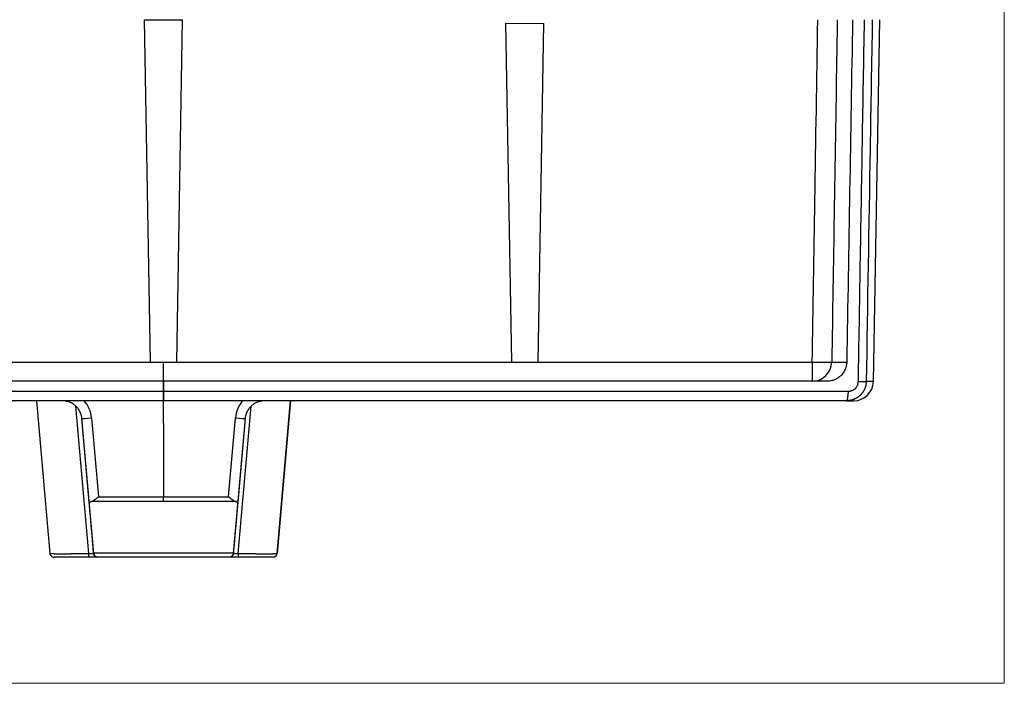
# Model space of a CAD drawing. Header units: millimetres. Extents: x 32 to 397, y 27 to 270.
# Tile 3 of 26: x 155 to 205, y 27 to 61. Entities that reach past the tile are written whole.
import ezdxf

# ---------------------------------------------------------------- set-up
doc = ezdxf.new("R2010")
doc.units = ezdxf.units.MM
doc.layers.add('1', color=7, linetype='Continuous', true_color=0xffffff)

msp = doc.modelspace()

# ---------------------------------------------------------------- linework, layer by layer
at = {"layer": '1', "color": 8, "linetype": 'Continuous', "lineweight": 18}
for p in [(204.92, 95.016), (118.83, 27.098)]:
    msp.add_line(p, (204.92, 27.098), dxfattribs=at)
at = {"layer": '1', "color": 18, "linetype": 'Continuous', "lineweight": 25}
for p, q in [((160.895, 61.047), (161.875, 61.057)), ((161.2, 43.54), (160.895, 61.047)), ((161.875, 61.057), (162.855, 61.047)), ((162.55, 43.54), (162.855, 61.047)), ((198.215, 42.54), (198.539, 61.057)), ((179.7, 43.54), (179.398, 60.881)), ((179.398, 60.881), (181.352, 60.861)), ((181.05, 43.54), (181.352, 60.861)), ((144.05, 43.54), (161.2, 43.54)), ((161.2, 43.54), (162.55, 43.54)), ((161.875, 42.557), (161.875, 43.54)), ((162.55, 43.54), (179.7, 43.54)), ((179.7, 43.54), (181.05, 43.54)), ((181.05, 43.54), (195.088, 43.54)), ((196.085, 43.54), (196.854, 43.54)), ((161.875, 42.557), (128.662, 42.557)), ((161.875, 40.403), (161.875, 42.557)), ((195.088, 42.557), (161.875, 42.557)), ((195.847, 42.557), (195.088, 42.557)), ((198.215, 42.54), (197.849, 42.54)), ((155.372, 41.557), (156.056, 33.74)), ((168.375, 41.557), (167.691, 33.74)), ((167.692, 33.74), (168.376, 41.557)), ((196.845, 41.557), (197.215, 41.557)), ((158.049, 33.74), (157.389, 41.281)), ((165.698, 33.74), (166.357, 41.279)), ((158.299, 33.74), (157.693, 40.667)), ((157.696, 40.644), (157.695, 40.644)), ((158.071, 36.366), (157.696, 40.644)), ((158.194, 40.681), (158.548, 36.64)), ((161.875, 40.403), (161.875, 36.64)), ((165.2, 36.64), (165.553, 40.681)), ((166.055, 40.667), (165.449, 33.74)), ((166.051, 40.644), (165.677, 36.366)), ((166.053, 40.644), (166.051, 40.644)), ((158.049, 33.557), (158.049, 33.74)), ((158.049, 33.74), (158.299, 33.74)), ((158.498, 33.557), (158.049, 33.557)), ((158.297, 33.766), (165.451, 33.766)), ((158.299, 33.74), (158.299, 33.74)), ((158.499, 33.557), (158.498, 33.557)), ((165.249, 33.557), (158.499, 33.557)), ((165.25, 33.557), (165.249, 33.557)), ((165.698, 33.557), (165.25, 33.557)), ((165.448, 33.74), (165.449, 33.74)), ((165.449, 33.74), (165.698, 33.74)), ((167.691, 33.74), (167.692, 33.74))]:
    msp.add_line(p, q, dxfattribs=at)
for centre, radius, start, end in [((197.215, 42.557), 1, 270, 359), ((156.256, 33.757), 0.2, 185, 213.9347), ((156.256, 33.757), 0.2, 248.0967, 270)]:
    msp.add_arc(centre, radius, start, end, dxfattribs=at)
for centre, major_axis, ratio, start_param, end_param in [((195.088, 43.557), (0, -1), 0.997253, 0, 1.553343), ((195.088, 43.557), (0, -1), 0.000175, 4.729842, 6.283185), ((195.088, 43.557), (-1, 0.016), 0.017453, 1.570904, 3.06746), ((197.349, 42.548), (-0.5, 0.008), 0.014409, 1.769598, 3.099228), ((196.845, 42.057), (0, 0.5), 0.194464, 3.141593, 4.694936), ((156.7, 40.55), (-1.057, -1.064), 0.999998, 2.440321, 3.089922), ((167.048, 40.55), (1.057, -1.064), 0.999998, 3.174998, 3.842864), ((158.194, 40.688), (0.498, 0.044), 0.013924, 3.141767, 4.711347), ((165.553, 40.688), (0.498, -0.044), 0.013924, 4.713431, 6.283011), ((158.294, 33.807), (0.022, -0.25), 0.000174, 1.297674, 1.407362), ((158.498, 33.757), (0, -0.2), 0.999825, 4.799655, 6.283185), ((165.25, 33.757), (0, -0.2), 0.999825, 0, 1.48353), ((165.454, 33.807), (-0.022, -0.25), 0.000174, 4.875822, 4.98551), ((165.698, 33.757), (0, -0.2), 0.000351, 4.799655, 6.283185), ((167.492, 33.757), (0, -0.2), 1, 0, 1.48353), ((167.493, 33.757), (0, -0.2), 1, 0, 1.48353)]:
    msp.add_ellipse(centre, major_axis=major_axis, ratio=ratio, start_param=start_param, end_param=end_param, dxfattribs=at)
for points, knots in [([(195.088, 43.54), (195.132, 46.3), (195.177, 49.061), (195.272, 54.9), (195.322, 57.979), (195.371, 61.057)], [0, 0, 0, 0, 0.47281, 0.47281, 1, 1, 1, 1]), ([(196.369, 61.057), (196.358, 60.391), (196.347, 59.724), (196.293, 56.392), (196.25, 53.726), (196.166, 48.553), (196.126, 46.046), (196.085, 43.54)], [0, 0, 0, 0, 0.114139, 0.114139, 0.570697, 0.570697, 1, 1, 1, 1]), ([(197.15, 61.057), (197.101, 58.138), (197.052, 55.218), (196.953, 49.379), (196.903, 46.459), (196.854, 43.54)], [0, 0, 0, 0, 0.5, 0.5, 1, 1, 1, 1]), ([(197.448, 42.54), (197.481, 44.528), (197.515, 46.517), (197.584, 50.598), (197.619, 52.689), (197.69, 56.873), (197.725, 58.965), (197.761, 61.057)], [0, 0, 0, 0, 0.322186, 0.322186, 0.661093, 0.661093, 1, 1, 1, 1]), ([(198.161, 61.057), (198.123, 58.851), (198.086, 56.645), (197.982, 50.472), (197.915, 46.506), (197.849, 42.54)], [0, 0, 0, 0, 0.357415, 0.357415, 1, 1, 1, 1]), ([(196.854, 43.54), (196.853, 43.474), (196.845, 43.409), (196.824, 43.313), (196.816, 43.282), (196.801, 43.235), (196.795, 43.219), (196.783, 43.188), (196.777, 43.173), (196.744, 43.098), (196.713, 43.042), (196.666, 42.975), (196.656, 42.962), (196.636, 42.936), (196.626, 42.923), (196.594, 42.886), (196.572, 42.862), (196.502, 42.795), (196.451, 42.754), (196.383, 42.71), (196.369, 42.702), (196.341, 42.685), (196.298, 42.662), (196.225, 42.629), (196.164, 42.608), (196.103, 42.589), (196.071, 42.582), (195.976, 42.563), (195.911, 42.557), (195.847, 42.557)], [0, 0, 0, 0, 0.125, 0.125, 0.1875, 0.1875, 0.21875, 0.21875, 0.25, 0.25, 0.375, 0.375, 0.40625, 0.40625, 0.4375, 0.4375, 0.5, 0.5, 0.625, 0.625, 0.65625, 0.65625, 0.6875, 0.75, 0.8125, 0.8125, 0.875, 0.875, 1, 1, 1, 1]), ([(197.849, 42.54), (197.848, 42.534), (197.848, 42.524), (197.848, 42.508), (197.847, 42.492), (197.845, 42.476), (197.844, 42.46), (197.842, 42.443), (197.84, 42.427), (197.838, 42.41), (197.835, 42.394), (197.832, 42.377), (197.829, 42.36), (197.826, 42.343), (197.822, 42.326), (197.818, 42.31), (197.813, 42.292), (197.808, 42.275), (197.803, 42.258), (197.797, 42.241), (197.791, 42.224), (197.785, 42.207), (197.779, 42.19), (197.772, 42.172), (197.764, 42.155), (197.756, 42.138), (197.748, 42.121), (197.74, 42.104), (197.731, 42.087), (197.721, 42.07), (197.712, 42.053), (197.702, 42.036), (197.691, 42.019), (197.68, 42.002), (197.669, 41.986), (197.657, 41.969), (197.645, 41.953), (197.632, 41.937), (197.619, 41.921), (197.606, 41.905), (197.592, 41.889), (197.578, 41.874), (197.563, 41.859), (197.548, 41.844), (197.533, 41.829), (197.517, 41.814), (197.501, 41.8), (197.484, 41.786), (197.467, 41.772), (197.449, 41.759), (197.431, 41.745), (197.413, 41.733), (197.394, 41.72), (197.375, 41.708), (197.356, 41.696), (197.336, 41.685), (197.316, 41.674), (197.295, 41.663), (197.274, 41.653), (197.253, 41.643), (197.231, 41.634), (197.209, 41.625), (197.186, 41.617), (197.164, 41.609), (197.141, 41.601), (197.117, 41.595), (197.094, 41.588), (197.07, 41.582), (197.046, 41.577), (197.021, 41.573), (196.997, 41.569), (196.972, 41.565), (196.947, 41.562), (196.922, 41.56), (196.896, 41.558), (196.871, 41.557), (196.853, 41.557), (196.845, 41.557)], [0, 0, 0, 0, 0.010105, 0.020297, 0.030574, 0.040937, 0.051387, 0.061923, 0.072545, 0.083254, 0.094049, 0.10493, 0.115898, 0.126953, 0.138095, 0.149323, 0.160638, 0.17204, 0.183529, 0.195104, 0.206767, 0.218517, 0.230354, 0.242279, 0.25429, 0.266389, 0.278575, 0.290849, 0.303209, 0.315658, 0.328194, 0.340817, 0.353528, 0.366327, 0.379213, 0.392187, 0.405249, 0.418398, 0.431635, 0.44496, 0.458373, 0.471874, 0.485463, 0.49914, 0.512904, 0.526757, 0.540698, 0.554727, 0.568844, 0.583049, 0.597343, 0.611724, 0.626194, 0.640752, 0.655399, 0.670133, 0.684956, 0.699868, 0.714867, 0.729955, 0.745132, 0.760397, 0.77575, 0.791192, 0.806723, 0.822342, 0.83805, 0.853846, 0.86973, 0.885704, 0.901766, 0.917916, 0.934156, 0.950484, 0.9669, 0.983406, 1, 1, 1, 1]), ([(196.942, 42.048), (196.946, 42.048), (196.954, 42.048), (196.965, 42.049), (196.976, 42.049), (196.988, 42.05), (196.999, 42.051), (197.01, 42.053), (197.022, 42.054), (197.033, 42.056), (197.044, 42.058), (197.055, 42.061), (197.066, 42.063), (197.077, 42.066), (197.088, 42.069), (197.099, 42.073), (197.109, 42.076), (197.12, 42.08), (197.157, 42.095), (197.219, 42.126), (197.283, 42.177), (197.328, 42.224), (197.358, 42.263), (197.384, 42.304), (197.402, 42.34), (197.414, 42.368), (197.422, 42.389), (197.428, 42.41), (197.434, 42.431), (197.439, 42.453), (197.442, 42.474), (197.445, 42.496), (197.447, 42.518), (197.447, 42.532), (197.448, 42.54)], [0, 0, 0, 0, 0.014899, 0.029738, 0.044523, 0.059261, 0.07396, 0.088626, 0.103266, 0.117888, 0.132499, 0.147105, 0.161715, 0.176335, 0.190973, 0.205635, 0.220329, 0.235061, 0.24984, 0.375183, 0.499328, 0.562533, 0.624832, 0.68684, 0.749181, 0.777439, 0.805468, 0.833322, 0.861058, 0.888735, 0.91641, 0.944141, 0.971985, 1, 1, 1, 1]), ([(157.675, 40.779), (157.672, 40.795), (157.668, 40.811), (157.647, 40.886), (157.624, 40.944), (157.57, 41.055), (157.537, 41.108), (157.463, 41.207), (157.421, 41.253), (157.33, 41.336), (157.281, 41.374), (157.176, 41.439), (157.12, 41.467), (157.005, 41.512), (156.945, 41.529), (156.824, 41.551), (156.762, 41.557), (156.7, 41.557)], [0, 0, 0, 0, 0.036095, 0.036095, 0.173796, 0.173796, 0.311496, 0.311496, 0.449197, 0.449197, 0.586898, 0.586898, 0.724599, 0.724599, 0.862299, 0.862299, 1, 1, 1, 1]), ([(167.048, 41.557), (166.986, 41.557), (166.924, 41.551), (166.803, 41.529), (166.743, 41.512), (166.628, 41.467), (166.572, 41.439), (166.467, 41.374), (166.418, 41.336), (166.326, 41.253), (166.285, 41.207), (166.211, 41.108), (166.178, 41.055), (166.123, 40.944), (166.101, 40.886), (166.08, 40.811), (166.076, 40.795), (166.073, 40.779)], [0, 0, 0, 0, 0.137701, 0.137701, 0.275401, 0.275401, 0.413102, 0.413102, 0.550803, 0.550803, 0.688504, 0.688504, 0.826204, 0.826204, 0.963905, 0.963905, 1, 1, 1, 1]), ([(158.071, 36.366), (158.07, 36.369), (158.074, 36.374), (158.084, 36.379), (158.094, 36.383), (158.098, 36.384), (158.106, 36.386), (158.111, 36.387), (158.126, 36.39), (158.138, 36.392), (158.152, 36.394)], [0, 0, 0, 0, 0.25, 0.5, 0.5, 0.625, 0.625, 0.75, 0.75, 1, 1, 1, 1]), ([(158.297, 33.766), (158.287, 33.888), (158.276, 34.005), (158.264, 34.145), (158.262, 34.173), (158.257, 34.228), (158.254, 34.255), (158.247, 34.335), (158.243, 34.386), (158.234, 34.485), (158.23, 34.533), (158.224, 34.603), (158.222, 34.626), (158.218, 34.671), (158.216, 34.693), (158.207, 34.803), (158.2, 34.884), (158.186, 35.036), (158.18, 35.107), (158.168, 35.24), (158.163, 35.303), (158.155, 35.392), (158.153, 35.421), (158.148, 35.477), (158.145, 35.504), (158.139, 35.583), (158.134, 35.632), (158.126, 35.725), (158.122, 35.769), (158.117, 35.831), (158.115, 35.851), (158.112, 35.889), (158.11, 35.908), (158.102, 35.999), (158.097, 36.063), (158.09, 36.146), (158.087, 36.172), (158.083, 36.22), (158.081, 36.243), (158.076, 36.304), (158.073, 36.338), (158.071, 36.366)], [0, 0, 0, 0, 0.0625, 0.0625, 0.078125, 0.078125, 0.09375, 0.09375, 0.125, 0.125, 0.15625, 0.15625, 0.171875, 0.171875, 0.1875, 0.1875, 0.25, 0.25, 0.3125, 0.3125, 0.375, 0.375, 0.40625, 0.40625, 0.4375, 0.4375, 0.5, 0.5, 0.5625, 0.5625, 0.59375, 0.59375, 0.625, 0.625, 0.75, 0.75, 0.8125, 0.8125, 0.875, 0.875, 1, 1, 1, 1]), ([(158.152, 36.394), (158.164, 36.396), (158.178, 36.4), (158.199, 36.408), (158.206, 36.411), (158.221, 36.418), (158.229, 36.422), (158.252, 36.434), (158.268, 36.443), (158.301, 36.463), (158.318, 36.474), (158.344, 36.491), (158.352, 36.497), (158.37, 36.509), (158.378, 36.515), (158.405, 36.534), (158.422, 36.546), (158.458, 36.572), (158.476, 36.586), (158.503, 36.606), (158.512, 36.612), (158.53, 36.626), (158.539, 36.633), (158.548, 36.64)], [0, 0, 0, 0, 0.125, 0.125, 0.1875, 0.1875, 0.25, 0.25, 0.375, 0.375, 0.5, 0.5, 0.5625, 0.5625, 0.625, 0.625, 0.75, 0.75, 0.875, 0.875, 0.9375, 0.9375, 1, 1, 1, 1]), ([(158.548, 36.64), (158.73, 36.64), (158.912, 36.64), (159.27, 36.64), (159.447, 36.64), (160.374, 36.64), (161.124, 36.64), (161.875, 36.64)], [0, 0, 0, 0, 0.16399, 0.16399, 0.323211, 0.323211, 1, 1, 1, 1]), ([(161.875, 36.394), (161.875, 36.396), (161.875, 36.398), (161.875, 36.405), (161.875, 36.407), (161.875, 36.412), (161.875, 36.416), (161.875, 36.426), (161.875, 36.434), (161.875, 36.447), (161.875, 36.452), (161.875, 36.462), (161.875, 36.468), (161.875, 36.485), (161.875, 36.497), (161.875, 36.522), (161.875, 36.536), (161.875, 36.564), (161.875, 36.579), (161.875, 36.609), (161.875, 36.624), (161.875, 36.64)], [0, 0, 0, 0, 0.125, 0.125, 0.1875, 0.1875, 0.25, 0.25, 0.375, 0.375, 0.4375, 0.4375, 0.5, 0.5, 0.625, 0.625, 0.75, 0.75, 0.875, 0.875, 1, 1, 1, 1]), ([(161.875, 36.64), (162.64, 36.64), (163.405, 36.64), (164.34, 36.64), (164.508, 36.64), (164.851, 36.64), (165.026, 36.64), (165.2, 36.64)], [0, 0, 0, 0, 0.690528, 0.690528, 0.842879, 0.842879, 1, 1, 1, 1]), ([(165.596, 36.394), (165.429, 36.394), (165.263, 36.394), (164.789, 36.394), (164.482, 36.394), (164.008, 36.394), (163.842, 36.394), (163.075, 36.394), (162.475, 36.394), (161.875, 36.394)], [0, 0, 0, 0, 0.134353, 0.134353, 0.381863, 0.381863, 0.516216, 0.516216, 1, 1, 1, 1]), ([(165.2, 36.64), (165.209, 36.633), (165.218, 36.626), (165.236, 36.612), (165.245, 36.606), (165.272, 36.586), (165.29, 36.572), (165.325, 36.546), (165.343, 36.534), (165.369, 36.515), (165.378, 36.509), (165.396, 36.497), (165.404, 36.491), (165.43, 36.474), (165.447, 36.463), (165.48, 36.443), (165.496, 36.434), (165.519, 36.422), (165.527, 36.418), (165.542, 36.411), (165.549, 36.408), (165.57, 36.4), (165.584, 36.396), (165.596, 36.394)], [0, 0, 0, 0, 0.0625, 0.0625, 0.125, 0.125, 0.25, 0.25, 0.375, 0.375, 0.4375, 0.4375, 0.5, 0.5, 0.625, 0.625, 0.75, 0.75, 0.8125, 0.8125, 0.875, 0.875, 1, 1, 1, 1]), ([(165.677, 36.366), (165.675, 36.338), (165.672, 36.304), (165.665, 36.222), (165.661, 36.174), (165.651, 36.063), (165.645, 35.999), (165.636, 35.89), (165.633, 35.851), (165.625, 35.769), (165.622, 35.725), (165.615, 35.655), (165.613, 35.631), (165.609, 35.582), (165.607, 35.556), (165.6, 35.477), (165.595, 35.422), (165.587, 35.333), (165.585, 35.302), (165.579, 35.239), (165.576, 35.206), (165.568, 35.106), (165.561, 35.035), (165.548, 34.883), (165.541, 34.802), (165.532, 34.693), (165.53, 34.671), (165.526, 34.626), (165.524, 34.603), (165.518, 34.533), (165.513, 34.484), (165.505, 34.385), (165.5, 34.334), (165.493, 34.255), (165.491, 34.228), (165.486, 34.173), (165.484, 34.145), (165.471, 34.004), (165.461, 33.888), (165.451, 33.766)], [0, 0, 0, 0, 0.125, 0.125, 0.25, 0.25, 0.375, 0.375, 0.4375, 0.4375, 0.5, 0.5, 0.53125, 0.53125, 0.5625, 0.5625, 0.625, 0.625, 0.65625, 0.65625, 0.6875, 0.6875, 0.75, 0.75, 0.8125, 0.8125, 0.828125, 0.828125, 0.84375, 0.84375, 0.875, 0.875, 0.90625, 0.90625, 0.921875, 0.921875, 0.9375, 0.9375, 1, 1, 1, 1]), ([(165.596, 36.394), (165.603, 36.393), (165.609, 36.392), (165.621, 36.39), (165.627, 36.389), (165.642, 36.386), (165.65, 36.384), (165.664, 36.379), (165.669, 36.376), (165.676, 36.371), (165.677, 36.369), (165.677, 36.366)], [0, 0, 0, 0, 0.125, 0.125, 0.25, 0.25, 0.5, 0.5, 0.75, 0.75, 1, 1, 1, 1]), ([(156.056, 33.74), (156.056, 33.74), (156.057, 33.739), (156.057, 33.739), (156.057, 33.739), (156.058, 33.739), (156.059, 33.739), (156.061, 33.739), (156.062, 33.738), (156.064, 33.738), (156.066, 33.738), (156.068, 33.738), (156.07, 33.737), (156.073, 33.737), (156.076, 33.737), (156.079, 33.737), (156.082, 33.737), (156.086, 33.736), (156.09, 33.736), (156.094, 33.736), (156.098, 33.736), (156.103, 33.736), (156.107, 33.735), (156.112, 33.735), (156.117, 33.735), (156.123, 33.735), (156.128, 33.735), (156.134, 33.734), (156.14, 33.734), (156.146, 33.734), (156.153, 33.734), (156.16, 33.734), (156.167, 33.734), (156.174, 33.733), (156.181, 33.733), (156.189, 33.733), (156.196, 33.733), (156.204, 33.733), (156.213, 33.732), (156.221, 33.732), (156.23, 33.732), (156.238, 33.732), (156.247, 33.732), (156.257, 33.732), (156.266, 33.732), (156.276, 33.731), (156.286, 33.731), (156.296, 33.731), (156.306, 33.731), (156.317, 33.731), (156.327, 33.731), (156.338, 33.731), (156.349, 33.73), (156.36, 33.73), (156.372, 33.73), (156.384, 33.73), (156.395, 33.73), (156.407, 33.73), (156.42, 33.73), (156.432, 33.73), (156.445, 33.73), (156.457, 33.73), (156.47, 33.73), (156.484, 33.73), (156.497, 33.73), (156.51, 33.729), (156.524, 33.729), (156.538, 33.729), (156.552, 33.729), (156.566, 33.729), (156.581, 33.729), (156.595, 33.729), (156.61, 33.729), (156.625, 33.729), (156.64, 33.729), (156.655, 33.729), (156.671, 33.729), (156.686, 33.729), (156.702, 33.729), (156.718, 33.729), (156.734, 33.729), (156.75, 33.729), (156.766, 33.729), (156.783, 33.729), (156.799, 33.73), (156.816, 33.73), (156.833, 33.73), (156.85, 33.73), (156.867, 33.73), (156.884, 33.73), (156.902, 33.73), (156.919, 33.73), (156.937, 33.73), (156.955, 33.73), (156.973, 33.73), (156.991, 33.73), (157.009, 33.73), (157.028, 33.731), (157.046, 33.731), (157.065, 33.731), (157.083, 33.731), (157.102, 33.731), (157.121, 33.731), (157.14, 33.731), (157.159, 33.732), (157.178, 33.732), (157.198, 33.732), (157.217, 33.732), (157.237, 33.732), (157.256, 33.732), (157.276, 33.732), (157.296, 33.733), (157.316, 33.733), (157.336, 33.733), (157.356, 33.733), (157.376, 33.733), (157.396, 33.734), (157.416, 33.734), (157.437, 33.734), (157.457, 33.734), (157.478, 33.734), (157.498, 33.734), (157.519, 33.735), (157.54, 33.735), (157.56, 33.735), (157.581, 33.735), (157.602, 33.735), (157.623, 33.736), (157.644, 33.736), (157.665, 33.736), (157.686, 33.736), (157.707, 33.736), (157.728, 33.737), (157.749, 33.737), (157.771, 33.737), (157.792, 33.737), (157.813, 33.737), (157.835, 33.738), (157.856, 33.738), (157.877, 33.738), (157.899, 33.738), (157.92, 33.739), (157.941, 33.739), (157.963, 33.739), (157.984, 33.739), (158.006, 33.739), (158.027, 33.739), (158.042, 33.74), (158.049, 33.74)], [0, 0, 0, 0, 0.006863, 0.013726, 0.020587, 0.027449, 0.03431, 0.04117, 0.04803, 0.054889, 0.061748, 0.068606, 0.075464, 0.082321, 0.089177, 0.096034, 0.10289, 0.109745, 0.1166, 0.123454, 0.130308, 0.137162, 0.144015, 0.150868, 0.15772, 0.164572, 0.171424, 0.178275, 0.185126, 0.191976, 0.198826, 0.205676, 0.212526, 0.219375, 0.226224, 0.233072, 0.23992, 0.246768, 0.253616, 0.260463, 0.26731, 0.274157, 0.281003, 0.287849, 0.294695, 0.301541, 0.308387, 0.315232, 0.322077, 0.328922, 0.335766, 0.342611, 0.349455, 0.356299, 0.363143, 0.369987, 0.376831, 0.383674, 0.390518, 0.397361, 0.404204, 0.411047, 0.41789, 0.424733, 0.431576, 0.438418, 0.445261, 0.452103, 0.458946, 0.465788, 0.472631, 0.479473, 0.486315, 0.493158, 0.5, 0.506842, 0.513685, 0.520527, 0.527369, 0.534212, 0.541054, 0.547897, 0.554739, 0.561582, 0.568424, 0.575267, 0.58211, 0.588953, 0.595796, 0.602639, 0.609482, 0.616326, 0.623169, 0.630013, 0.636857, 0.643701, 0.650545, 0.657389, 0.664234, 0.671078, 0.677923, 0.684768, 0.691613, 0.698459, 0.705305, 0.712151, 0.718997, 0.725843, 0.73269, 0.739537, 0.746384, 0.753232, 0.76008, 0.766928, 0.773776, 0.780625, 0.787474, 0.794324, 0.801174, 0.808024, 0.814874, 0.821725, 0.828576, 0.835428, 0.84228, 0.849132, 0.855985, 0.862838, 0.869692, 0.876546, 0.8834, 0.890255, 0.89711, 0.903966, 0.910823, 0.917679, 0.924536, 0.931394, 0.938252, 0.945111, 0.95197, 0.95883, 0.96569, 0.972551, 0.979413, 0.986274, 0.993137, 1, 1, 1, 1]), ([(156.067, 33.738), (156.067, 33.72), (156.072, 33.686), (156.095, 33.636), (156.134, 33.595), (156.167, 33.577), (156.186, 33.57)], [0, 0, 0, 0, 0.243331, 0.494816, 0.74915, 1, 1, 1, 1]), ([(158.499, 33.557), (158.493, 33.557), (158.488, 33.557), (158.477, 33.558), (158.472, 33.559), (158.456, 33.561), (158.445, 33.564), (158.425, 33.571), (158.414, 33.575), (158.394, 33.586), (158.385, 33.592), (158.366, 33.607), (158.357, 33.615), (158.344, 33.63), (158.34, 33.635), (158.333, 33.645), (158.325, 33.657), (158.319, 33.669), (158.313, 33.682), (158.311, 33.688), (158.304, 33.709), (158.301, 33.724), (158.299, 33.74)], [0, 0, 0, 0, 0.0625, 0.0625, 0.125, 0.125, 0.25, 0.25, 0.375, 0.375, 0.5, 0.5, 0.625, 0.625, 0.6875, 0.6875, 0.75, 0.8125, 0.8125, 0.875, 0.875, 1, 1, 1, 1]), ([(165.448, 33.74), (165.447, 33.724), (165.444, 33.709), (165.437, 33.688), (165.434, 33.682), (165.429, 33.669), (165.422, 33.657), (165.415, 33.645), (165.407, 33.635), (165.403, 33.63), (165.391, 33.615), (165.382, 33.607), (165.363, 33.592), (165.353, 33.586), (165.333, 33.575), (165.323, 33.571), (165.302, 33.564), (165.292, 33.561), (165.276, 33.559), (165.271, 33.558), (165.26, 33.557), (165.254, 33.557), (165.249, 33.557)], [0, 0, 0, 0, 0.125, 0.125, 0.1875, 0.1875, 0.25, 0.3125, 0.3125, 0.375, 0.375, 0.5, 0.5, 0.625, 0.625, 0.75, 0.75, 0.875, 0.875, 0.9375, 0.9375, 1, 1, 1, 1]), ([(165.698, 33.74), (165.705, 33.74), (165.719, 33.739), (165.741, 33.739), (165.762, 33.739), (165.784, 33.739), (165.805, 33.739), (165.827, 33.739), (165.848, 33.738), (165.869, 33.738), (165.891, 33.738), (165.912, 33.738), (165.933, 33.737), (165.955, 33.737), (165.976, 33.737), (165.997, 33.737), (166.018, 33.737), (166.04, 33.736), (166.061, 33.736), (166.082, 33.736), (166.103, 33.736), (166.124, 33.736), (166.145, 33.735), (166.166, 33.735), (166.186, 33.735), (166.207, 33.735), (166.228, 33.735), (166.248, 33.734), (166.269, 33.734), (166.29, 33.734), (166.31, 33.734), (166.33, 33.734), (166.351, 33.734), (166.371, 33.733), (166.391, 33.733), (166.411, 33.733), (166.431, 33.733), (166.451, 33.733), (166.471, 33.732), (166.49, 33.732), (166.51, 33.732), (166.53, 33.732), (166.549, 33.732), (166.568, 33.732), (166.588, 33.732), (166.607, 33.731), (166.626, 33.731), (166.645, 33.731), (166.663, 33.731), (166.682, 33.731), (166.701, 33.731), (166.719, 33.731), (166.737, 33.73), (166.756, 33.73), (166.774, 33.73), (166.792, 33.73), (166.81, 33.73), (166.827, 33.73), (166.845, 33.73), (166.862, 33.73), (166.88, 33.73), (166.897, 33.73), (166.914, 33.73), (166.931, 33.73), (166.948, 33.73), (166.964, 33.729), (166.981, 33.729), (166.997, 33.729), (167.013, 33.729), (167.029, 33.729), (167.045, 33.729), (167.061, 33.729), (167.076, 33.729), (167.092, 33.729), (167.107, 33.729), (167.122, 33.729), (167.137, 33.729), (167.152, 33.729), (167.166, 33.729), (167.181, 33.729), (167.195, 33.729), (167.209, 33.729), (167.223, 33.729), (167.236, 33.729), (167.25, 33.73), (167.263, 33.73), (167.276, 33.73), (167.289, 33.73), (167.302, 33.73), (167.315, 33.73), (167.327, 33.73), (167.339, 33.73), (167.352, 33.73), (167.363, 33.73), (167.375, 33.73), (167.387, 33.73), (167.398, 33.73), (167.409, 33.731), (167.42, 33.731), (167.43, 33.731), (167.441, 33.731), (167.451, 33.731), (167.461, 33.731), (167.471, 33.731), (167.481, 33.732), (167.49, 33.732), (167.5, 33.732), (167.509, 33.732), (167.517, 33.732), (167.526, 33.732), (167.535, 33.732), (167.543, 33.733), (167.551, 33.733), (167.559, 33.733), (167.566, 33.733), (167.573, 33.733), (167.581, 33.734), (167.587, 33.734), (167.594, 33.734), (167.601, 33.734), (167.607, 33.734), (167.613, 33.734), (167.619, 33.735), (167.624, 33.735), (167.63, 33.735), (167.635, 33.735), (167.64, 33.735), (167.645, 33.736), (167.649, 33.736), (167.653, 33.736), (167.657, 33.736), (167.661, 33.736), (167.665, 33.737), (167.668, 33.737), (167.671, 33.737), (167.674, 33.737), (167.677, 33.737), (167.679, 33.738), (167.681, 33.738), (167.683, 33.738), (167.685, 33.738), (167.687, 33.739), (167.688, 33.739), (167.689, 33.739), (167.69, 33.739), (167.69, 33.739), (167.691, 33.739), (167.691, 33.74), (167.691, 33.74)], [0, 0, 0, 0, 0.006863, 0.013726, 0.020587, 0.027449, 0.03431, 0.04117, 0.04803, 0.054889, 0.061748, 0.068606, 0.075464, 0.082321, 0.089177, 0.096034, 0.10289, 0.109745, 0.1166, 0.123454, 0.130308, 0.137162, 0.144015, 0.150868, 0.15772, 0.164572, 0.171424, 0.178275, 0.185126, 0.191976, 0.198826, 0.205676, 0.212526, 0.219375, 0.226224, 0.233072, 0.23992, 0.246768, 0.253616, 0.260463, 0.26731, 0.274157, 0.281003, 0.287849, 0.294695, 0.301541, 0.308387, 0.315232, 0.322077, 0.328922, 0.335766, 0.342611, 0.349455, 0.356299, 0.363143, 0.369987, 0.376831, 0.383674, 0.390518, 0.397361, 0.404204, 0.411047, 0.41789, 0.424733, 0.431576, 0.438418, 0.445261, 0.452103, 0.458946, 0.465788, 0.472631, 0.479473, 0.486315, 0.493158, 0.5, 0.506842, 0.513685, 0.520527, 0.527369, 0.534212, 0.541054, 0.547897, 0.554739, 0.561582, 0.568424, 0.575267, 0.58211, 0.588953, 0.595796, 0.602639, 0.609482, 0.616326, 0.623169, 0.630013, 0.636857, 0.643701, 0.650545, 0.657389, 0.664234, 0.671078, 0.677923, 0.684768, 0.691613, 0.698459, 0.705305, 0.712151, 0.718997, 0.725843, 0.73269, 0.739537, 0.746384, 0.753232, 0.76008, 0.766928, 0.773776, 0.780625, 0.787474, 0.794324, 0.801174, 0.808024, 0.814874, 0.821725, 0.828576, 0.835428, 0.84228, 0.849132, 0.855985, 0.862838, 0.869692, 0.876546, 0.8834, 0.890255, 0.89711, 0.903966, 0.910823, 0.917679, 0.924536, 0.931394, 0.938252, 0.945111, 0.95197, 0.95883, 0.96569, 0.972551, 0.979413, 0.986274, 0.993137, 1, 1, 1, 1]), ([(167.562, 33.57), (167.58, 33.577), (167.614, 33.595), (167.642, 33.625), (167.655, 33.644), (167.656, 33.647)], [0, 0, 0, 0, 0.452171, 0.910714, 1, 1, 1, 1]), ([(167.692, 33.74), (167.692, 33.74), (167.692, 33.74), (167.691, 33.739), (167.69, 33.739), (167.688, 33.739), (167.685, 33.738), (167.683, 33.738), (167.682, 33.738)], [0, 0, 0, 0, 0.001488, 0.21351, 0.425497, 0.637449, 0.849367, 1, 1, 1, 1])]:
    msp.add_open_spline(points, degree=3, knots=knots, dxfattribs=at)
for points, degree in [([(161.875, 42.557), (161.875, 42.388), (161.875, 42.218), (161.875, 42.048)], 3), ([(126.808, 42.048), (138.331, 42.048), (150.131, 42.048), (161.875, 42.048)], 3), ([(161.875, 42.048), (173.618, 42.048), (185.419, 42.048), (196.942, 42.048)], 3), ([(161.875, 41.557), (150.106, 41.557), (138.449, 41.557), (126.905, 41.557)], 3), ([(156.872, 41.542), (156.906, 41.535), (156.938, 41.528), (156.97, 41.519)], 3), ([(196.845, 41.557), (185.301, 41.557), (173.644, 41.557), (161.875, 41.557)], 3), ([(166.807, 41.526), (166.829, 41.532), (166.852, 41.537), (166.876, 41.542)], 3), ([(157.696, 40.644), (157.692, 40.69), (157.685, 40.735), (157.675, 40.779)], 3), ([(166.073, 40.779), (166.063, 40.735), (166.055, 40.69), (166.051, 40.644)], 3), ([(161.875, 36.394), (160.634, 36.394), (159.393, 36.394), (158.152, 36.394)], 3), ([(158.049, 33.557), (157.691, 33.557), (157.032, 33.557), (156.528, 33.557), (156.256, 33.557), (156.256, 33.557)], 2), ([(167.492, 33.557), (167.492, 33.557), (167.219, 33.557), (166.715, 33.557), (166.056, 33.557), (165.698, 33.557)], 2)]:
    msp.add_open_spline(points, degree=degree, dxfattribs=at)
msp.add_rational_spline([(161.875, 42.048), (161.875, 41.557), (161.875, 41.557)], [1, 0.713345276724, 0.999810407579], degree=2, dxfattribs=at)

doc.saveas('drawing.dxf')
